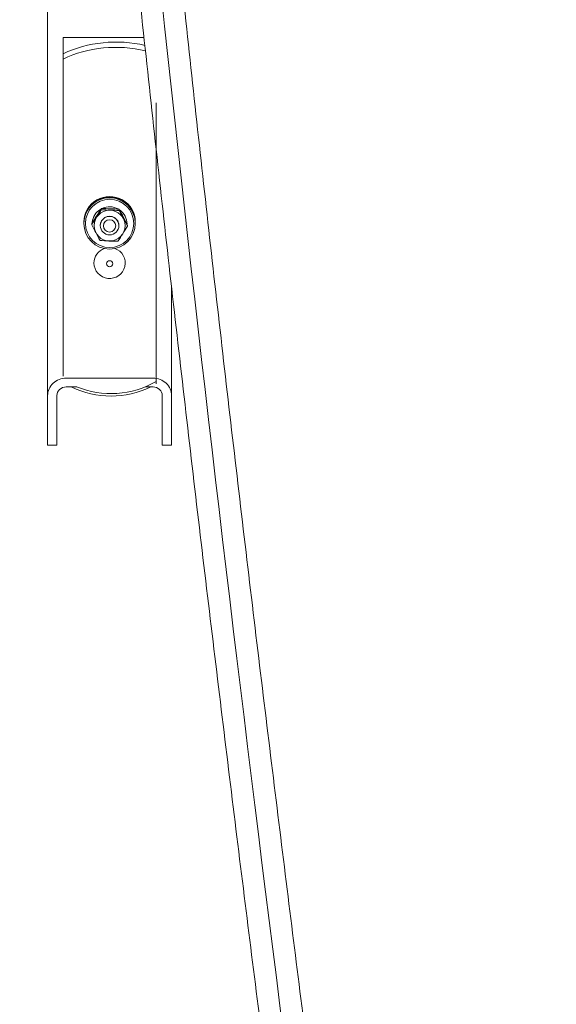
# Model space of a CAD drawing. Header units: millimetres. Extents: x -2674 to -2203, y -551 to -52.
# Tile 83 of 138: x -2296.54 to -2294.81, y -81.19 to -78.01. Entities that reach past the tile are written whole.
import ezdxf
from ezdxf.lldxf.tags import DXFTag

# ---------------------------------------------------------------- set-up
doc = ezdxf.new("R2010")
doc.units = ezdxf.units.MM
doc.layers.add('layer 1', color=7, linetype='Continuous')
tags = doc.linetypes.add('New Line12', pattern=[28.3, 19, -3.1, 3.1, -3.1]).pattern_tags.tags
tags[10:11] = [DXFTag(74, 4), DXFTag(75, 0), DXFTag(340, '0'), DXFTag(46, 1.0), DXFTag(50, 0.0), DXFTag(44, 0.0), DXFTag(45, 0.0)]
tags[8:9] = [DXFTag(74, 4), DXFTag(75, 0), DXFTag(340, '0'), DXFTag(46, 1.0), DXFTag(50, 0.0), DXFTag(44, 0.0), DXFTag(45, 0.0)]
tags[6:7] = [DXFTag(74, 4), DXFTag(75, 0), DXFTag(340, '0'), DXFTag(46, 1.0), DXFTag(50, 0.0), DXFTag(44, 0.0), DXFTag(45, 0.0)]
tags[4:5] = [DXFTag(74, 4), DXFTag(75, 0), DXFTag(340, '0'), DXFTag(46, 1.0), DXFTag(50, 0.0), DXFTag(44, 0.0), DXFTag(45, 0.0)]

msp = doc.modelspace()

# ---------------------------------------------------------------- linework, layer by layer
at = {"layer": 'layer 1', "linetype": 'New Line12', "lineweight": 9}
msp.add_open_spline([(-2295.9439, -71.8977), (-2295.9439, -71.8883), (-2295.9439, -71.8789), (-2295.9439, -71.8695), (-2295.9439, -71.8695), (-2295.9439, -69.8824), (-2296.3738, -70.3247), (-2296.4417, -72.0837), (-2296.4417, -72.0837), (-2296.5411, -74.6617), (-2295.8628, -80.0682), (-2295.4252, -83.2949), (-2295.4252, -83.2949), (-2295.1805, -85.0989), (-2295.0111, -86.2216), (-2295.0111, -88.5338), (-2295.0111, -88.5338), (-2295.0111, -88.5391), (-2295.0111, -88.5445), (-2295.0111, -88.5498), (-2295.0111, -88.5498), (-2295.0111, -92.716), (-2294.88, -96.4903), (-2294.88, -100.6565), (-2294.88, -100.6565), (-2294.88, -100.6582), (-2294.88, -100.6599), (-2294.88, -100.6615)], degree=3, knots=[0, 0, 0, 0, 0.125, 0.125, 0.125, 0.125, 0.25, 0.25, 0.25, 0.25, 0.375, 0.375, 0.375, 0.375, 0.5, 0.5, 0.5, 0.5, 0.625, 0.625, 0.625, 0.625, 0.75, 0.75, 0.75, 0.75, 1, 1, 1, 1], dxfattribs=at)
at = {"layer": 'layer 1', "lineweight": 9}
for points, knots in [([(-2295.874, -71.8789), (-2295.8746, -71.76), (-2295.8753, -71.6591), (-2295.8777, -71.5616), (-2295.8777, -71.5616), (-2295.88, -71.4703), (-2295.8837, -71.3818), (-2295.8883, -71.3007), (-2295.8883, -71.3007), (-2295.8925, -71.2288), (-2295.8974, -71.1627), (-2295.903, -71.1014), (-2295.903, -71.1014), (-2295.9081, -71.0472), (-2295.9137, -70.9968), (-2295.9199, -70.9501), (-2295.9199, -70.9501), (-2295.9316, -70.8621), (-2295.9456, -70.7874), (-2295.9609, -70.7261), (-2295.9609, -70.7261), (-2295.9755, -70.6683), (-2295.9913, -70.6224), (-2296.0124, -70.5837), (-2296.0124, -70.5837), (-2296.0222, -70.5659), (-2296.033, -70.5496), (-2296.0459, -70.5357), (-2296.0459, -70.5357), (-2296.0578, -70.5228), (-2296.0715, -70.5119), (-2296.0858, -70.5043), (-2296.0858, -70.5043), (-2296.0977, -70.4979), (-2296.1101, -70.4938), (-2296.1232, -70.4921), (-2296.1232, -70.4921), (-2296.1333, -70.4908), (-2296.1439, -70.491), (-2296.1535, -70.4923), (-2296.1535, -70.4923), (-2296.1632, -70.4937), (-2296.1717, -70.4963), (-2296.1799, -70.4998), (-2296.1799, -70.4998), (-2296.1917, -70.5048), (-2296.2026, -70.5117), (-2296.2132, -70.5203), (-2296.2132, -70.5203), (-2296.2268, -70.5315), (-2296.2398, -70.5456), (-2296.2521, -70.5625), (-2296.2521, -70.5625), (-2296.2655, -70.5807), (-2296.2782, -70.6021), (-2296.2904, -70.6266), (-2296.2904, -70.6266), (-2296.3005, -70.6471), (-2296.3103, -70.6697), (-2296.3194, -70.6938), (-2296.3194, -70.6938), (-2296.3293, -70.7199), (-2296.3385, -70.7478), (-2296.3471, -70.7768), (-2296.3471, -70.7768), (-2296.3547, -70.8022), (-2296.3619, -70.8285), (-2296.369, -70.8567), (-2296.369, -70.8567), (-2296.3774, -70.8902), (-2296.3857, -70.9263), (-2296.3937, -70.9647), (-2296.3937, -70.9647), (-2296.403, -71.009), (-2296.4119, -71.0564), (-2296.4205, -71.107), (-2296.4205, -71.107), (-2296.4293, -71.1588), (-2296.4377, -71.2139), (-2296.4456, -71.2722), (-2296.4456, -71.2722), (-2296.4532, -71.3286), (-2296.4605, -71.3879), (-2296.4672, -71.4503), (-2296.4672, -71.4503), (-2296.4736, -71.5103), (-2296.4796, -71.5732), (-2296.4851, -71.6389), (-2296.4851, -71.6389), (-2296.4974, -71.786), (-2296.507, -71.9475), (-2296.5131, -72.1228), (-2296.5131, -72.1228), (-2296.5192, -72.2967), (-2296.5219, -72.4842), (-2296.5214, -72.6836), (-2296.5214, -72.6836), (-2296.5209, -72.8825), (-2296.5172, -73.0933), (-2296.5107, -73.3133), (-2296.5107, -73.3133), (-2296.5041, -73.5337), (-2296.4947, -73.7635), (-2296.4827, -74.0004), (-2296.4827, -74.0004), (-2296.4707, -74.2375), (-2296.4563, -74.4818), (-2296.4397, -74.731), (-2296.4397, -74.731), (-2296.4231, -74.9807), (-2296.4044, -75.2355), (-2296.3839, -75.4936), (-2296.3839, -75.4936), (-2296.3634, -75.752), (-2296.3411, -76.0138), (-2296.3175, -76.2776), (-2296.3175, -76.2776), (-2296.2938, -76.5416), (-2296.2686, -76.8076), (-2296.2424, -77.0745), (-2296.2424, -77.0745), (-2296.2161, -77.3416), (-2296.1887, -77.6095), (-2296.1604, -77.8773), (-2296.1604, -77.8773), (-2296.1321, -78.1451), (-2296.1029, -78.4128), (-2296.0731, -78.6794), (-2296.0731, -78.6794), (-2296.0432, -78.9462), (-2296.0127, -79.212), (-2295.9818, -79.4758), (-2295.9818, -79.4758), (-2295.9509, -79.7396), (-2295.9195, -80.0014), (-2295.8879, -80.2605), (-2295.8879, -80.2605), (-2295.8564, -80.5194), (-2295.8246, -80.7756), (-2295.7928, -81.0279), (-2295.7928, -81.0279), (-2295.7611, -81.2801), (-2295.7293, -81.5285), (-2295.6978, -81.7718), (-2295.6978, -81.7718), (-2295.6664, -82.0148), (-2295.6351, -82.2529), (-2295.6044, -82.4846), (-2295.6044, -82.4846), (-2295.5738, -82.7161), (-2295.5436, -82.9413), (-2295.5143, -83.158), (-2295.5143, -83.158), (-2295.485, -83.3746), (-2295.4566, -83.5829), (-2295.4293, -83.7842), (-2295.4293, -83.7842), (-2295.4019, -83.9861), (-2295.3756, -84.1812), (-2295.3505, -84.3731), (-2295.3505, -84.3731), (-2295.3254, -84.5656), (-2295.3016, -84.7549), (-2295.2791, -84.9452), (-2295.2791, -84.9452), (-2295.2566, -85.135), (-2295.2355, -85.3258), (-2295.2159, -85.5222), (-2295.2159, -85.5222), (-2295.1965, -85.7171), (-2295.1787, -85.9176), (-2295.1627, -86.1281), (-2295.1627, -86.1281), (-2295.1508, -86.2838), (-2295.14, -86.4451), (-2295.1304, -86.613), (-2295.1304, -86.613), (-2295.1209, -86.7795), (-2295.1126, -86.9527), (-2295.1058, -87.1321), (-2295.1058, -87.1321), (-2295.0999, -87.2854), (-2295.0951, -87.4433), (-2295.0913, -87.6046), (-2295.0913, -87.6046), (-2295.0874, -87.7691), (-2295.0846, -87.9372), (-2295.0831, -88.1066), (-2295.0831, -88.1066), (-2295.0815, -88.2829), (-2295.0812, -88.4606), (-2295.081, -88.6381), (-2295.081, -88.6381), (-2295.0808, -88.8144), (-2295.0806, -88.9904), (-2295.0801, -89.1661), (-2295.0801, -89.1661), (-2295.0796, -89.3395), (-2295.0789, -89.5125), (-2295.078, -89.685), (-2295.078, -89.685), (-2295.077, -89.8561), (-2295.0759, -90.0266), (-2295.0747, -90.1964), (-2295.0747, -90.1964), (-2295.0734, -90.3656), (-2295.072, -90.5341), (-2295.0704, -90.7019), (-2295.0704, -90.7019), (-2295.0672, -91.0529), (-2295.0633, -91.4007), (-2295.0589, -91.7452), (-2295.0589, -91.7452), (-2295.0546, -92.0904), (-2295.0498, -92.4323), (-2295.0448, -92.7719), (-2295.0448, -92.7719), (-2295.0397, -93.1119), (-2295.0344, -93.4496), (-2295.0289, -93.7862), (-2295.0289, -93.7862), (-2295.0235, -94.123), (-2295.0179, -94.4587), (-2295.0124, -94.7946), (-2295.0124, -94.7946), (-2295.0068, -95.1304), (-2295.0013, -95.4664), (-2294.996, -95.804), (-2294.996, -95.804), (-2294.9921, -96.0514), (-2294.9883, -96.2996), (-2294.9846, -96.5491), (-2294.9846, -96.5491), (-2294.9809, -96.7984), (-2294.9774, -97.049), (-2294.9742, -97.3012), (-2294.9742, -97.3012), (-2294.9709, -97.5487), (-2294.9679, -97.7977), (-2294.9652, -98.0485), (-2294.9652, -98.0485), (-2294.9642, -98.1443), (-2294.9632, -98.2403), (-2294.9622, -98.3366), (-2294.9622, -98.3366), (-2294.9612, -98.4346), (-2294.9603, -98.5329), (-2294.9594, -98.6314), (-2294.9594, -98.6314), (-2294.9583, -98.7544), (-2294.9573, -98.878), (-2294.9564, -99.0016), (-2294.9564, -99.0016), (-2294.9553, -99.1543), (-2294.9543, -99.3071), (-2294.9534, -99.462), (-2294.9534, -99.462), (-2294.9524, -99.6466), (-2294.9515, -99.8343), (-2294.951, -100.0144), (-2294.951, -100.0144), (-2294.9505, -100.1756), (-2294.9503, -100.3307), (-2294.9501, -100.5015)], [0, 0, 0, 0, 0.014925, 0.014925, 0.014925, 0.014925, 0.029851, 0.029851, 0.029851, 0.029851, 0.044776, 0.044776, 0.044776, 0.044776, 0.059701, 0.059701, 0.059701, 0.059701, 0.074627, 0.074627, 0.074627, 0.074627, 0.089552, 0.089552, 0.089552, 0.089552, 0.104478, 0.104478, 0.104478, 0.104478, 0.119403, 0.119403, 0.119403, 0.119403, 0.134328, 0.134328, 0.134328, 0.134328, 0.149254, 0.149254, 0.149254, 0.149254, 0.164179, 0.164179, 0.164179, 0.164179, 0.179104, 0.179104, 0.179104, 0.179104, 0.19403, 0.19403, 0.19403, 0.19403, 0.208955, 0.208955, 0.208955, 0.208955, 0.223881, 0.223881, 0.223881, 0.223881, 0.238806, 0.238806, 0.238806, 0.238806, 0.253731, 0.253731, 0.253731, 0.253731, 0.268657, 0.268657, 0.268657, 0.268657, 0.283582, 0.283582, 0.283582, 0.283582, 0.298507, 0.298507, 0.298507, 0.298507, 0.313433, 0.313433, 0.313433, 0.313433, 0.328358, 0.328358, 0.328358, 0.328358, 0.343284, 0.343284, 0.343284, 0.343284, 0.358209, 0.358209, 0.358209, 0.358209, 0.373134, 0.373134, 0.373134, 0.373134, 0.38806, 0.38806, 0.38806, 0.38806, 0.402985, 0.402985, 0.402985, 0.402985, 0.41791, 0.41791, 0.41791, 0.41791, 0.432836, 0.432836, 0.432836, 0.432836, 0.447761, 0.447761, 0.447761, 0.447761, 0.462687, 0.462687, 0.462687, 0.462687, 0.477612, 0.477612, 0.477612, 0.477612, 0.492537, 0.492537, 0.492537, 0.492537, 0.507463, 0.507463, 0.507463, 0.507463, 0.522388, 0.522388, 0.522388, 0.522388, 0.537313, 0.537313, 0.537313, 0.537313, 0.552239, 0.552239, 0.552239, 0.552239, 0.567164, 0.567164, 0.567164, 0.567164, 0.58209, 0.58209, 0.58209, 0.58209, 0.597015, 0.597015, 0.597015, 0.597015, 0.61194, 0.61194, 0.61194, 0.61194, 0.626866, 0.626866, 0.626866, 0.626866, 0.641791, 0.641791, 0.641791, 0.641791, 0.656716, 0.656716, 0.656716, 0.656716, 0.671642, 0.671642, 0.671642, 0.671642, 0.686567, 0.686567, 0.686567, 0.686567, 0.701493, 0.701493, 0.701493, 0.701493, 0.716418, 0.716418, 0.716418, 0.716418, 0.731343, 0.731343, 0.731343, 0.731343, 0.746269, 0.746269, 0.746269, 0.746269, 0.761194, 0.761194, 0.761194, 0.761194, 0.776119, 0.776119, 0.776119, 0.776119, 0.791045, 0.791045, 0.791045, 0.791045, 0.80597, 0.80597, 0.80597, 0.80597, 0.820896, 0.820896, 0.820896, 0.820896, 0.835821, 0.835821, 0.835821, 0.835821, 0.850746, 0.850746, 0.850746, 0.850746, 0.865672, 0.865672, 0.865672, 0.865672, 0.880597, 0.880597, 0.880597, 0.880597, 0.895522, 0.895522, 0.895522, 0.895522, 0.910448, 0.910448, 0.910448, 0.910448, 0.925373, 0.925373, 0.925373, 0.925373, 0.940299, 0.940299, 0.940299, 0.940299, 0.955224, 0.955224, 0.955224, 0.955224, 0.970149, 0.970149, 0.970149, 0.970149, 1, 1, 1, 1]), ([(-2294.8101, -100.5015), (-2294.8103, -100.3507), (-2294.8105, -100.2128), (-2294.8108, -100.0697), (-2294.8108, -100.0697), (-2294.8113, -99.9024), (-2294.812, -99.728), (-2294.8129, -99.5562), (-2294.8129, -99.5562), (-2294.8137, -99.4091), (-2294.8146, -99.2641), (-2294.8156, -99.119), (-2294.8156, -99.119), (-2294.8164, -98.998), (-2294.8173, -98.877), (-2294.8184, -98.7565), (-2294.8184, -98.7565), (-2294.8192, -98.6598), (-2294.82, -98.5634), (-2294.8209, -98.4673), (-2294.8209, -98.4673), (-2294.8218, -98.3803), (-2294.8226, -98.2936), (-2294.8235, -98.207), (-2294.8235, -98.207), (-2294.8257, -97.9981), (-2294.828, -97.7904), (-2294.8306, -97.5838), (-2294.8306, -97.5838), (-2294.8332, -97.3715), (-2294.836, -97.1603), (-2294.8389, -96.9502), (-2294.8389, -96.9502), (-2294.8441, -96.5737), (-2294.8497, -96.2006), (-2294.8556, -95.8294), (-2294.8556, -95.8294), (-2294.8614, -95.4579), (-2294.8675, -95.0884), (-2294.8736, -94.7191), (-2294.8736, -94.7191), (-2294.879, -94.3894), (-2294.8845, -94.0598), (-2294.8898, -93.7291), (-2294.8898, -93.7291), (-2294.8952, -93.3986), (-2294.9004, -93.067), (-2294.9053, -92.7332), (-2294.9053, -92.7332), (-2294.9103, -92.3998), (-2294.9149, -92.0642), (-2294.9192, -91.7255), (-2294.9192, -91.7255), (-2294.9234, -91.3875), (-2294.9272, -91.0464), (-2294.9304, -90.7021), (-2294.9304, -90.7021), (-2294.9323, -90.5067), (-2294.9339, -90.3102), (-2294.9353, -90.1128), (-2294.9353, -90.1128), (-2294.9367, -89.9144), (-2294.9378, -89.7151), (-2294.9388, -89.515), (-2294.9388, -89.515), (-2294.9398, -89.3129), (-2294.9405, -89.1101), (-2294.9407, -88.9068), (-2294.9407, -88.9068), (-2294.941, -88.6992), (-2294.9406, -88.4911), (-2294.9417, -88.2838), (-2294.9417, -88.2838), (-2294.9428, -88.0828), (-2294.9454, -87.8824), (-2294.9495, -87.6866), (-2294.9495, -87.6866), (-2294.9534, -87.496), (-2294.9589, -87.3098), (-2294.9658, -87.1298), (-2294.9658, -87.1298), (-2294.9727, -86.9494), (-2294.981, -86.7753), (-2294.9905, -86.6078), (-2294.9905, -86.6078), (-2295.0001, -86.439), (-2295.011, -86.2769), (-2295.0229, -86.1202), (-2295.0229, -86.1202), (-2295.0389, -85.9088), (-2295.0569, -85.7073), (-2295.0763, -85.5115), (-2295.0763, -85.5115), (-2295.0959, -85.3143), (-2295.1171, -85.1229), (-2295.1396, -84.9326), (-2295.1396, -84.9326), (-2295.1621, -84.742), (-2295.186, -84.5525), (-2295.2111, -84.3601), (-2295.2111, -84.3601), (-2295.2361, -84.1684), (-2295.2623, -83.9737), (-2295.2896, -83.7723), (-2295.2896, -83.7723), (-2295.3168, -83.5716), (-2295.3452, -83.3642), (-2295.3744, -83.1484), (-2295.3744, -83.1484), (-2295.4035, -82.9327), (-2295.4335, -82.7087), (-2295.4641, -82.4784), (-2295.4641, -82.4784), (-2295.4946, -82.2478), (-2295.5257, -82.0108), (-2295.5571, -81.7689), (-2295.5571, -81.7689), (-2295.5884, -81.5266), (-2295.6201, -81.2794), (-2295.6517, -81.0283), (-2295.6517, -81.0283), (-2295.6834, -80.777), (-2295.715, -80.522), (-2295.7465, -80.2641), (-2295.7465, -80.2641), (-2295.778, -80.0062), (-2295.8092, -79.7454), (-2295.84, -79.4827), (-2295.84, -79.4827), (-2295.8709, -79.2199), (-2295.9013, -78.9553), (-2295.9311, -78.6895), (-2295.9311, -78.6895), (-2295.9608, -78.424), (-2295.99, -78.1574), (-2296.0182, -77.8906), (-2296.0182, -77.8906), (-2296.0465, -77.624), (-2296.0738, -77.3571), (-2296.1001, -77.0911), (-2296.1001, -77.0911), (-2296.1263, -76.8254), (-2296.1514, -76.5605), (-2296.1751, -76.2975), (-2296.1751, -76.2975), (-2296.1988, -76.0349), (-2296.2211, -75.7742), (-2296.2416, -75.5168), (-2296.2416, -75.5168), (-2296.2622, -75.2599), (-2296.281, -75.0063), (-2296.2977, -74.7576), (-2296.2977, -74.7576), (-2296.3143, -74.5095), (-2296.3289, -74.2663), (-2296.3411, -74.0301), (-2296.3411, -74.0301), (-2296.3532, -73.7944), (-2296.3628, -73.5657), (-2296.3697, -73.3462), (-2296.3697, -73.3462), (-2296.3748, -73.182), (-2296.3783, -73.023), (-2296.3801, -72.8701), (-2296.3801, -72.8701), (-2296.3819, -72.7173), (-2296.382, -72.5706), (-2296.3803, -72.431), (-2296.3803, -72.431), (-2296.3785, -72.2912), (-2296.375, -72.1584), (-2296.3696, -72.0338), (-2296.3696, -72.0338), (-2296.3642, -71.9084), (-2296.3569, -71.7913), (-2296.3482, -71.6821), (-2296.3482, -71.6821), (-2296.3431, -71.6174), (-2296.3374, -71.5555), (-2296.3313, -71.4965), (-2296.3313, -71.4965), (-2296.325, -71.4351), (-2296.3182, -71.3768), (-2296.311, -71.3215), (-2296.311, -71.3215), (-2296.3035, -71.2641), (-2296.2956, -71.2101), (-2296.2874, -71.1593), (-2296.2874, -71.1593), (-2296.2791, -71.1086), (-2296.2705, -71.0612), (-2296.2617, -71.0172), (-2296.2617, -71.0172), (-2296.254, -70.9787), (-2296.246, -70.9429), (-2296.2379, -70.9094), (-2296.2379, -70.9094), (-2296.231, -70.8811), (-2296.224, -70.8546), (-2296.2171, -70.8306), (-2296.2171, -70.8306), (-2296.2098, -70.8053), (-2296.2027, -70.7829), (-2296.1961, -70.7633), (-2296.1961, -70.7633), (-2296.1903, -70.7462), (-2296.1849, -70.7314), (-2296.1798, -70.7181), (-2296.1798, -70.7181), (-2296.1737, -70.7022), (-2296.1681, -70.6886), (-2296.1627, -70.6771), (-2296.1627, -70.6771), (-2296.1572, -70.6651), (-2296.152, -70.6554), (-2296.1476, -70.6481), (-2296.1476, -70.6481), (-2296.1441, -70.6423), (-2296.1411, -70.6381), (-2296.1386, -70.6353), (-2296.1386, -70.6353), (-2296.1368, -70.6332), (-2296.1352, -70.632), (-2296.135, -70.6314), (-2296.135, -70.6314), (-2296.1349, -70.6311), (-2296.1354, -70.6311), (-2296.136, -70.6311), (-2296.136, -70.6311), (-2296.1371, -70.6312), (-2296.1385, -70.6315), (-2296.1395, -70.6321), (-2296.1395, -70.6321), (-2296.1408, -70.6329), (-2296.1413, -70.6342), (-2296.1401, -70.6376), (-2296.1401, -70.6376), (-2296.1387, -70.6414), (-2296.1352, -70.6477), (-2296.1302, -70.6589), (-2296.1302, -70.6589), (-2296.1241, -70.6725), (-2296.1158, -70.6934), (-2296.1075, -70.7201), (-2296.1075, -70.7201), (-2296.0989, -70.7479), (-2296.0905, -70.7821), (-2296.0823, -70.8227), (-2296.0823, -70.8227), (-2296.0739, -70.8647), (-2296.0659, -70.9136), (-2296.0585, -70.9696), (-2296.0585, -70.9696), (-2296.0526, -71.0137), (-2296.0472, -71.0621), (-2296.0424, -71.1146), (-2296.0424, -71.1146), (-2296.0369, -71.1739), (-2296.0322, -71.2382), (-2296.0281, -71.3085), (-2296.0281, -71.3085), (-2296.0235, -71.3878), (-2296.0199, -71.4748), (-2296.0177, -71.5648), (-2296.0177, -71.5648), (-2296.0157, -71.6432), (-2296.0149, -71.724), (-2296.0143, -71.815)], [0, 0, 0, 0, 0.014706, 0.014706, 0.014706, 0.014706, 0.029412, 0.029412, 0.029412, 0.029412, 0.044118, 0.044118, 0.044118, 0.044118, 0.058824, 0.058824, 0.058824, 0.058824, 0.073529, 0.073529, 0.073529, 0.073529, 0.088235, 0.088235, 0.088235, 0.088235, 0.102941, 0.102941, 0.102941, 0.102941, 0.117647, 0.117647, 0.117647, 0.117647, 0.132353, 0.132353, 0.132353, 0.132353, 0.147059, 0.147059, 0.147059, 0.147059, 0.161765, 0.161765, 0.161765, 0.161765, 0.176471, 0.176471, 0.176471, 0.176471, 0.191176, 0.191176, 0.191176, 0.191176, 0.205882, 0.205882, 0.205882, 0.205882, 0.220588, 0.220588, 0.220588, 0.220588, 0.235294, 0.235294, 0.235294, 0.235294, 0.25, 0.25, 0.25, 0.25, 0.264706, 0.264706, 0.264706, 0.264706, 0.279412, 0.279412, 0.279412, 0.279412, 0.294118, 0.294118, 0.294118, 0.294118, 0.308824, 0.308824, 0.308824, 0.308824, 0.323529, 0.323529, 0.323529, 0.323529, 0.338235, 0.338235, 0.338235, 0.338235, 0.352941, 0.352941, 0.352941, 0.352941, 0.367647, 0.367647, 0.367647, 0.367647, 0.382353, 0.382353, 0.382353, 0.382353, 0.397059, 0.397059, 0.397059, 0.397059, 0.411765, 0.411765, 0.411765, 0.411765, 0.426471, 0.426471, 0.426471, 0.426471, 0.441176, 0.441176, 0.441176, 0.441176, 0.455882, 0.455882, 0.455882, 0.455882, 0.470588, 0.470588, 0.470588, 0.470588, 0.485294, 0.485294, 0.485294, 0.485294, 0.5, 0.5, 0.5, 0.5, 0.514706, 0.514706, 0.514706, 0.514706, 0.529412, 0.529412, 0.529412, 0.529412, 0.544118, 0.544118, 0.544118, 0.544118, 0.558824, 0.558824, 0.558824, 0.558824, 0.573529, 0.573529, 0.573529, 0.573529, 0.588235, 0.588235, 0.588235, 0.588235, 0.602941, 0.602941, 0.602941, 0.602941, 0.617647, 0.617647, 0.617647, 0.617647, 0.632353, 0.632353, 0.632353, 0.632353, 0.647059, 0.647059, 0.647059, 0.647059, 0.661765, 0.661765, 0.661765, 0.661765, 0.676471, 0.676471, 0.676471, 0.676471, 0.691176, 0.691176, 0.691176, 0.691176, 0.705882, 0.705882, 0.705882, 0.705882, 0.720588, 0.720588, 0.720588, 0.720588, 0.735294, 0.735294, 0.735294, 0.735294, 0.75, 0.75, 0.75, 0.75, 0.764706, 0.764706, 0.764706, 0.764706, 0.779412, 0.779412, 0.779412, 0.779412, 0.794118, 0.794118, 0.794118, 0.794118, 0.808824, 0.808824, 0.808824, 0.808824, 0.823529, 0.823529, 0.823529, 0.823529, 0.838235, 0.838235, 0.838235, 0.838235, 0.852941, 0.852941, 0.852941, 0.852941, 0.867647, 0.867647, 0.867647, 0.867647, 0.882353, 0.882353, 0.882353, 0.882353, 0.897059, 0.897059, 0.897059, 0.897059, 0.911765, 0.911765, 0.911765, 0.911765, 0.926471, 0.926471, 0.926471, 0.926471, 0.941176, 0.941176, 0.941176, 0.941176, 0.955882, 0.955882, 0.955882, 0.955882, 0.970588, 0.970588, 0.970588, 0.970588, 1, 1, 1, 1]), ([(-2296.1681, -78.663), (-2296.1681, -78.6338), (-2296.1839, -78.6068), (-2296.2095, -78.5922), (-2296.2095, -78.5922), (-2296.2352, -78.5776), (-2296.2668, -78.5776), (-2296.2925, -78.5922), (-2296.2925, -78.5922), (-2296.3181, -78.6068), (-2296.3339, -78.6338), (-2296.3339, -78.663)], [0, 0, 0, 0, 0.25, 0.25, 0.25, 0.25, 0.5, 0.5, 0.5, 0.5, 1, 1, 1, 1]), ([(-2296.1681, -78.664), (-2296.1681, -78.6348), (-2296.1839, -78.6078), (-2296.2095, -78.5932), (-2296.2095, -78.5932), (-2296.2352, -78.5786), (-2296.2668, -78.5786), (-2296.2925, -78.5932), (-2296.2925, -78.5932), (-2296.3181, -78.6078), (-2296.3339, -78.6348), (-2296.3339, -78.664)], [0, 0, 0, 0, 0.25, 0.25, 0.25, 0.25, 0.5, 0.5, 0.5, 0.5, 1, 1, 1, 1]), ([(-2296.1681, -78.6675), (-2296.1681, -78.638), (-2296.1839, -78.6107), (-2296.2095, -78.596), (-2296.2095, -78.596), (-2296.2352, -78.5812), (-2296.2668, -78.5812), (-2296.2925, -78.596), (-2296.2925, -78.596), (-2296.3181, -78.6107), (-2296.3339, -78.638), (-2296.3339, -78.6675)], [0, 0, 0, 0, 0.25, 0.25, 0.25, 0.25, 0.5, 0.5, 0.5, 0.5, 1, 1, 1, 1]), ([(-2296.1681, -78.668), (-2296.1681, -78.6224), (-2296.2052, -78.5854), (-2296.251, -78.5854), (-2296.251, -78.5854), (-2296.2968, -78.5854), (-2296.3339, -78.6224), (-2296.3339, -78.668), (-2296.3339, -78.668), (-2296.3339, -78.7137), (-2296.2968, -78.7507), (-2296.251, -78.7507), (-2296.251, -78.7507), (-2296.2052, -78.7507), (-2296.1681, -78.7137), (-2296.1681, -78.668)], [0, 0, 0, 0, 0.2, 0.2, 0.2, 0.2, 0.4, 0.4, 0.4, 0.4, 0.6, 0.6, 0.6, 0.6, 1, 1, 1, 1]), ([(-2296.329, -78.668), (-2296.329, -78.711), (-2296.2941, -78.7457), (-2296.251, -78.7457), (-2296.251, -78.7457), (-2296.2079, -78.7457), (-2296.173, -78.711), (-2296.173, -78.668), (-2296.173, -78.668), (-2296.173, -78.6251), (-2296.2079, -78.5903), (-2296.251, -78.5903), (-2296.251, -78.5903), (-2296.2941, -78.5903), (-2296.329, -78.6251), (-2296.329, -78.668)], [0, 0, 0, 0, 0.2, 0.2, 0.2, 0.2, 0.4, 0.4, 0.4, 0.4, 0.6, 0.6, 0.6, 0.6, 1, 1, 1, 1]), ([(-2296.2011, -78.675), (-2296.2011, -78.6476), (-2296.2234, -78.6253), (-2296.251, -78.6253), (-2296.251, -78.6253), (-2296.2786, -78.6253), (-2296.3009, -78.6476), (-2296.3009, -78.675), (-2296.3009, -78.675), (-2296.3009, -78.7025), (-2296.2786, -78.7247), (-2296.251, -78.7247), (-2296.251, -78.7247), (-2296.2234, -78.7247), (-2296.2011, -78.7025), (-2296.2011, -78.675)], [0, 0, 0, 0, 0.2, 0.2, 0.2, 0.2, 0.4, 0.4, 0.4, 0.4, 0.6, 0.6, 0.6, 0.6, 1, 1, 1, 1]), ([(-2296.221, -78.675), (-2296.221, -78.6643), (-2296.2267, -78.6545), (-2296.236, -78.6491), (-2296.236, -78.6491), (-2296.2453, -78.6438), (-2296.2567, -78.6438), (-2296.266, -78.6491), (-2296.266, -78.6491), (-2296.2753, -78.6545), (-2296.281, -78.6643), (-2296.281, -78.675)], [0, 0, 0, 0, 0.25, 0.25, 0.25, 0.25, 0.5, 0.5, 0.5, 0.5, 1, 1, 1, 1]), ([(-2296.221, -78.6752), (-2296.221, -78.6587), (-2296.2344, -78.6453), (-2296.251, -78.6453), (-2296.251, -78.6453), (-2296.2676, -78.6453), (-2296.281, -78.6587), (-2296.281, -78.6752), (-2296.281, -78.6752), (-2296.281, -78.6917), (-2296.2676, -78.7051), (-2296.251, -78.7051), (-2296.251, -78.7051), (-2296.2344, -78.7051), (-2296.221, -78.6917), (-2296.221, -78.6752)], [0, 0, 0, 0, 0.2, 0.2, 0.2, 0.2, 0.4, 0.4, 0.4, 0.4, 0.6, 0.6, 0.6, 0.6, 1, 1, 1, 1]), ([(-2296.231, -78.6761), (-2296.231, -78.665), (-2296.24, -78.6561), (-2296.251, -78.6561), (-2296.251, -78.6561), (-2296.262, -78.6561), (-2296.271, -78.665), (-2296.271, -78.6761), (-2296.271, -78.6761), (-2296.271, -78.6871), (-2296.262, -78.696), (-2296.251, -78.696), (-2296.251, -78.696), (-2296.24, -78.696), (-2296.231, -78.6871), (-2296.231, -78.6761)], [0, 0, 0, 0, 0.2, 0.2, 0.2, 0.2, 0.4, 0.4, 0.4, 0.4, 0.6, 0.6, 0.6, 0.6, 1, 1, 1, 1]), ([(-2296.3014, -78.7959), (-2296.3014, -78.8212), (-2296.2821, -78.8425), (-2296.2566, -78.8453), (-2296.2566, -78.8453), (-2296.2311, -78.8481), (-2296.2075, -78.8316), (-2296.2019, -78.8069), (-2296.2019, -78.8069), (-2296.1962, -78.7822), (-2296.2103, -78.7573), (-2296.2345, -78.749)], [0, 0, 0, 0, 0.25, 0.25, 0.25, 0.25, 0.5, 0.5, 0.5, 0.5, 1, 1, 1, 1]), ([(-2296.2407, -78.7983), (-2296.2407, -78.7928), (-2296.2452, -78.7884), (-2296.2507, -78.7884), (-2296.2507, -78.7884), (-2296.2563, -78.7884), (-2296.2607, -78.7928), (-2296.2607, -78.7983), (-2296.2607, -78.7983), (-2296.2607, -78.8037), (-2296.2563, -78.8081), (-2296.2507, -78.8081), (-2296.2507, -78.8081), (-2296.2452, -78.8081), (-2296.2407, -78.8037), (-2296.2407, -78.7983)], [0, 0, 0, 0, 0.2, 0.2, 0.2, 0.2, 0.4, 0.4, 0.4, 0.4, 0.6, 0.6, 0.6, 0.6, 1, 1, 1, 1]), ([(-2296.391, -79.1672), (-2296.4069, -79.1672), (-2296.4222, -79.1731), (-2296.4334, -79.1837), (-2296.4334, -79.1837), (-2296.4447, -79.1943), (-2296.451, -79.2086), (-2296.451, -79.2236)], [0, 0, 0, 0, 0.333333, 0.333333, 0.333333, 0.333333, 1, 1, 1, 1]), ([(-2296.051, -79.2236), (-2296.051, -79.2086), (-2296.0573, -79.1943), (-2296.0686, -79.1837), (-2296.0686, -79.1837), (-2296.0798, -79.1731), (-2296.0951, -79.1672), (-2296.111, -79.1672)], [0, 0, 0, 0, 0.333333, 0.333333, 0.333333, 0.333333, 1, 1, 1, 1]), ([(-2296.391, -79.1954), (-2296.399, -79.1954), (-2296.4066, -79.1983), (-2296.4122, -79.2036), (-2296.4122, -79.2036), (-2296.4178, -79.2089), (-2296.421, -79.2161), (-2296.421, -79.2236)], [0, 0, 0, 0, 0.333333, 0.333333, 0.333333, 0.333333, 1, 1, 1, 1]), ([(-2296.081, -79.2236), (-2296.081, -79.2161), (-2296.0842, -79.2089), (-2296.0898, -79.2036), (-2296.0898, -79.2036), (-2296.0954, -79.1983), (-2296.103, -79.1954), (-2296.111, -79.1954)], [0, 0, 0, 0, 0.333333, 0.333333, 0.333333, 0.333333, 1, 1, 1, 1])]:
    msp.add_open_spline(points, degree=3, knots=knots, dxfattribs=at)
for points in [[(-2296.451, -79.2236), (-2296.451, -79.2236), (-2296.451, -77.9116), (-2296.451, -77.9116)], [(-2296.401, -78.1206), (-2296.401, -78.1206), (-2296.401, -78.0686), (-2296.401, -78.0686)], [(-2296.1395, -78.0686), (-2296.1395, -78.0686), (-2296.401, -78.0686), (-2296.401, -78.0686)], [(-2296.1368, -78.0937), (-2296.2257, -78.0729), (-2296.321, -78.0826), (-2296.401, -78.1206)], [(-2296.1349, -78.1112), (-2296.2243, -78.0898), (-2296.3204, -78.0993), (-2296.401, -78.1376)], [(-2296.401, -78.1206), (-2296.401, -78.1206), (-2296.401, -78.1376), (-2296.401, -78.1376)], [(-2296.401, -78.1376), (-2296.401, -78.1376), (-2296.401, -78.2528), (-2296.401, -78.2528)], [(-2296.401, -78.2528), (-2296.401, -78.2528), (-2296.401, -78.2787), (-2296.401, -78.2787)], [(-2296.401, -78.2787), (-2296.401, -78.2787), (-2296.401, -78.3945), (-2296.401, -78.3945)], [(-2296.101, -78.2787), (-2296.101, -78.2787), (-2296.101, -78.3945), (-2296.101, -78.3945)], [(-2296.401, -78.3945), (-2296.401, -78.3945), (-2296.401, -78.4222), (-2296.401, -78.4222)], [(-2296.101, -78.3945), (-2296.101, -78.3945), (-2296.101, -78.4222), (-2296.101, -78.4222)], [(-2296.401, -78.4222), (-2296.401, -78.4222), (-2296.401, -78.8879), (-2296.401, -78.8879)], [(-2296.101, -78.4222), (-2296.101, -78.4222), (-2296.101, -78.8879), (-2296.101, -78.8879)], [(-2296.2778, -78.6199), (-2296.2883, -78.636), (-2296.2986, -78.6522), (-2296.3087, -78.6686)], [(-2296.2778, -78.6237), (-2296.2778, -78.6237), (-2296.2778, -78.6199), (-2296.2778, -78.6199)], [(-2296.2201, -78.6223), (-2296.2393, -78.621), (-2296.2586, -78.6202), (-2296.2778, -78.6199)], [(-2296.2235, -78.6214), (-2296.2394, -78.6125), (-2296.2586, -78.6119), (-2296.275, -78.6196)], [(-2296.3087, -78.6723), (-2296.2982, -78.6562), (-2296.2879, -78.64), (-2296.2778, -78.6237)], [(-2296.2809, -78.6228), (-2296.2955, -78.6319), (-2296.3051, -78.6471), (-2296.307, -78.6641)], [(-2296.2778, -78.6237), (-2296.2586, -78.625), (-2296.2394, -78.6258), (-2296.2201, -78.626)], [(-2296.2201, -78.626), (-2296.2201, -78.626), (-2296.2201, -78.6223), (-2296.2201, -78.6223)], [(-2296.1933, -78.6732), (-2296.202, -78.6561), (-2296.211, -78.6391), (-2296.2201, -78.6223)], [(-2296.2201, -78.626), (-2296.2114, -78.6431), (-2296.2025, -78.6601), (-2296.1933, -78.6769)], [(-2296.1946, -78.6695), (-2296.1949, -78.6521), (-2296.2033, -78.6357), (-2296.2174, -78.6253)], [(-2296.3339, -78.663), (-2296.3339, -78.663), (-2296.3339, -78.664), (-2296.3339, -78.664)], [(-2296.3339, -78.6675), (-2296.3339, -78.6675), (-2296.3339, -78.668), (-2296.3339, -78.668)], [(-2296.3087, -78.6723), (-2296.3087, -78.6723), (-2296.3087, -78.6686), (-2296.3087, -78.6686)], [(-2296.3087, -78.6723), (-2296.3, -78.6894), (-2296.291, -78.7064), (-2296.2819, -78.7232)], [(-2296.281, -78.675), (-2296.281, -78.675), (-2296.281, -78.6752), (-2296.281, -78.6752)], [(-2296.2242, -78.7255), (-2296.2137, -78.7095), (-2296.2034, -78.6933), (-2296.1933, -78.6769)], [(-2296.221, -78.6752), (-2296.221, -78.6752), (-2296.221, -78.675), (-2296.221, -78.675)], [(-2296.1933, -78.6769), (-2296.1933, -78.6769), (-2296.1933, -78.6732), (-2296.1933, -78.6732)], [(-2296.1681, -78.664), (-2296.1681, -78.664), (-2296.1681, -78.663), (-2296.1681, -78.663)], [(-2296.1681, -78.668), (-2296.1681, -78.668), (-2296.1681, -78.6675), (-2296.1681, -78.6675)], [(-2296.2819, -78.7232), (-2296.2627, -78.7245), (-2296.2434, -78.7253), (-2296.2242, -78.7255)], [(-2296.2675, -78.749), (-2296.2878, -78.7559), (-2296.3014, -78.7748), (-2296.3014, -78.7959)], [(-2296.051, -78.8719), (-2296.051, -78.8719), (-2296.051, -79.2236), (-2296.051, -79.2236)], [(-2296.401, -78.8879), (-2296.401, -78.8879), (-2296.401, -78.9124), (-2296.401, -78.9124)], [(-2296.101, -78.8879), (-2296.101, -78.8879), (-2296.101, -78.9124), (-2296.101, -78.9124)], [(-2296.401, -78.9124), (-2296.401, -78.9124), (-2296.401, -79.0126), (-2296.401, -79.0126)], [(-2296.101, -78.9124), (-2296.101, -78.9124), (-2296.101, -79.0126), (-2296.101, -79.0126)], [(-2296.401, -79.0126), (-2296.401, -79.0126), (-2296.401, -79.0378), (-2296.401, -79.0378)], [(-2296.101, -79.0126), (-2296.101, -79.0126), (-2296.101, -79.0378), (-2296.101, -79.0378)], [(-2296.401, -79.0378), (-2296.401, -79.0378), (-2296.401, -79.161), (-2296.401, -79.161)], [(-2296.101, -79.0378), (-2296.101, -79.0378), (-2296.101, -79.1781), (-2296.101, -79.1781)], [(-2296.391, -79.1672), (-2296.391, -79.1672), (-2296.111, -79.1672), (-2296.111, -79.1672)], [(-2296.3577, -79.1949), (-2296.2743, -79.2293), (-2296.1788, -79.2231), (-2296.101, -79.1781)], [(-2296.101, -79.1856), (-2296.101, -79.1856), (-2296.101, -79.1781), (-2296.101, -79.1781)], [(-2296.451, -79.3833), (-2296.451, -79.3833), (-2296.451, -79.2236), (-2296.451, -79.2236)], [(-2296.421, -79.3833), (-2296.421, -79.3833), (-2296.421, -79.2236), (-2296.421, -79.2236)], [(-2296.391, -79.1954), (-2296.391, -79.1954), (-2296.3568, -79.1954), (-2296.3568, -79.1954)], [(-2296.3745, -79.1954), (-2296.2941, -79.2348), (-2296.1989, -79.2348), (-2296.1184, -79.1954)], [(-2296.1361, -79.1954), (-2296.1361, -79.1954), (-2296.111, -79.1954), (-2296.111, -79.1954)], [(-2296.081, -79.2236), (-2296.081, -79.2236), (-2296.081, -79.3833), (-2296.081, -79.3833)], [(-2296.051, -79.2236), (-2296.051, -79.2236), (-2296.051, -79.3833), (-2296.051, -79.3833)], [(-2296.451, -79.3833), (-2296.451, -79.3833), (-2296.421, -79.3833), (-2296.421, -79.3833)], [(-2296.051, -79.3833), (-2296.051, -79.3833), (-2296.081, -79.3833), (-2296.081, -79.3833)]]:
    msp.add_open_spline(points, degree=3, dxfattribs=at)

doc.saveas('drawing.dxf')
